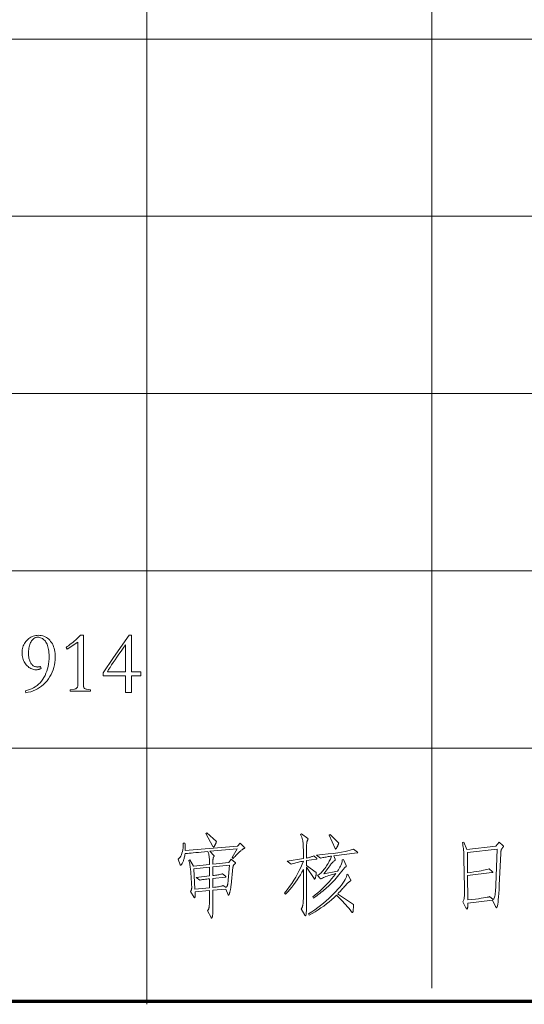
# Model space of a CAD drawing. Extents: x 0 to 1189, y 0 to 841.
# Tile 124 of 129: x 1119 to 1138, y 76 to 115. Entities that reach past the tile are written whole.
import ezdxf

# ---------------------------------------------------------------- set-up
doc = ezdxf.new("R2010")
doc.units = 0

msp = doc.modelspace()

# ---------------------------------------------------------------- linework, layer by layer
at = {"color": 7, "lineweight": 13}
for p, q in [((1134.82, 821.519), (1134.82, 76.519)), ((1123.569, 820.881), (1123.569, 75.881)), ((1169, 114), (989, 114)), ((1169, 107), (989, 107)), ((1169, 100), (989, 100)), ((1169, 93), (989, 93)), ((1169, 86), (989, 86))]:
    msp.add_line(p, q, dxfattribs=at)
at = {"color": 5, "lineweight": 70}
msp.add_line((989, 76), (1169, 76), dxfattribs=at)
at = {"color": 7, "lineweight": 13}
for points in [[(1119.405, 89.146), (1119.386, 89.136), (1119.366, 89.127), (1119.346, 89.119), (1119.326, 89.113), (1119.305, 89.107), (1119.285, 89.102), (1119.264, 89.099), (1119.243, 89.096), (1119.222, 89.094), (1119.2, 89.094), (1119.157, 89.096), (1119.114, 89.102), (1119.072, 89.111), (1119.032, 89.125), (1118.993, 89.142), (1118.955, 89.163), (1118.918, 89.188), (1118.882, 89.217), (1118.847, 89.25), (1118.814, 89.286), (1118.782, 89.326), (1118.754, 89.367), (1118.73, 89.41), (1118.708, 89.455), (1118.69, 89.502), (1118.675, 89.551), (1118.664, 89.601), (1118.655, 89.653), (1118.651, 89.708), (1118.649, 89.763), (1118.651, 89.821), (1118.656, 89.876), (1118.666, 89.93), (1118.679, 89.982), (1118.696, 90.032), (1118.716, 90.08), (1118.741, 90.126), (1118.769, 90.171), (1118.801, 90.214), (1118.836, 90.254), (1118.874, 90.292), (1118.914, 90.326), (1118.956, 90.356), (1118.999, 90.382), (1119.043, 90.404), (1119.09, 90.422), (1119.138, 90.436), (1119.187, 90.446), (1119.238, 90.452), (1119.291, 90.454), (1119.35, 90.451), (1119.407, 90.444), (1119.461, 90.432), (1119.513, 90.416), (1119.563, 90.394), (1119.61, 90.368), (1119.655, 90.337), (1119.698, 90.301), (1119.738, 90.26), (1119.776, 90.214), (1119.811, 90.165), (1119.843, 90.113), (1119.87, 90.058), (1119.894, 90), (1119.914, 89.94), (1119.931, 89.876), (1119.944, 89.81), (1119.953, 89.74), (1119.958, 89.668), (1119.96, 89.594), (1119.957, 89.487), (1119.947, 89.384), (1119.931, 89.283), (1119.908, 89.186), (1119.878, 89.09), (1119.842, 88.998), (1119.8, 88.909), (1119.75, 88.822), (1119.695, 88.738), (1119.632, 88.657), (1119.565, 88.58), (1119.494, 88.51), (1119.419, 88.447), (1119.34, 88.39), (1119.258, 88.339), (1119.172, 88.296), (1119.082, 88.258), (1118.989, 88.227), (1118.892, 88.203), (1118.791, 88.185), (1118.777, 88.261), (1118.863, 88.282), (1118.946, 88.307), (1119.024, 88.339), (1119.099, 88.376), (1119.17, 88.418), (1119.237, 88.467), (1119.3, 88.52), (1119.359, 88.58), (1119.414, 88.645), (1119.466, 88.716), (1119.513, 88.791), (1119.555, 88.87), (1119.592, 88.952), (1119.625, 89.038), (1119.652, 89.127), (1119.674, 89.22), (1119.692, 89.316), (1119.704, 89.415), (1119.711, 89.518), (1119.714, 89.625), (1119.713, 89.695), (1119.709, 89.762), (1119.703, 89.826), (1119.694, 89.887), (1119.683, 89.944), (1119.67, 89.998), (1119.654, 90.049), (1119.636, 90.097), (1119.615, 90.141), (1119.592, 90.182), (1119.567, 90.219), (1119.54, 90.252), (1119.512, 90.281), (1119.481, 90.307), (1119.449, 90.329), (1119.416, 90.346), (1119.38, 90.36), (1119.343, 90.37), (1119.304, 90.376), (1119.263, 90.378), (1119.232, 90.376), (1119.201, 90.37), (1119.172, 90.362), (1119.145, 90.349), (1119.118, 90.333), (1119.093, 90.314), (1119.068, 90.291), (1119.045, 90.264), (1119.023, 90.234), (1119.003, 90.201), (1118.984, 90.164), (1118.966, 90.125), (1118.951, 90.084), (1118.938, 90.041), (1118.927, 89.995), (1118.918, 89.947), (1118.911, 89.897), (1118.906, 89.844), (1118.903, 89.789), (1118.902, 89.732), (1118.903, 89.685), (1118.906, 89.64), (1118.911, 89.597), (1118.918, 89.556), (1118.926, 89.516), (1118.937, 89.479), (1118.95, 89.443), (1118.964, 89.409), (1118.981, 89.377), (1118.999, 89.347), (1119.019, 89.32), (1119.041, 89.295), (1119.063, 89.273), (1119.087, 89.254), (1119.112, 89.238), (1119.138, 89.225), (1119.166, 89.215), (1119.195, 89.207), (1119.225, 89.203), (1119.256, 89.201), (1119.267, 89.202), (1119.278, 89.202), (1119.29, 89.203), (1119.301, 89.204), (1119.313, 89.206), (1119.325, 89.208), (1119.337, 89.21), (1119.349, 89.213), (1119.361, 89.216), (1119.374, 89.219)], [(1121.355, 88.241), (1121.318, 88.243), (1121.281, 88.244), (1121.242, 88.246), (1121.203, 88.247), (1121.163, 88.248), (1121.122, 88.249), (1121.08, 88.25), (1121.037, 88.251), (1120.994, 88.251), (1120.949, 88.251), (1120.904, 88.251), (1120.86, 88.251), (1120.818, 88.25), (1120.776, 88.249), (1120.735, 88.248), (1120.694, 88.247), (1120.655, 88.246), (1120.617, 88.244), (1120.579, 88.243), (1120.543, 88.241), (1120.543, 88.296), (1120.723, 88.327), (1120.746, 88.333), (1120.767, 88.34), (1120.785, 88.35), (1120.801, 88.361), (1120.814, 88.373), (1120.825, 88.388), (1120.834, 88.404), (1120.84, 88.422), (1120.844, 88.441), (1120.845, 88.463), (1120.845, 90.176), (1120.432, 89.909), (1120.383, 89.975), (1120.432, 90.008), (1120.483, 90.044), (1120.536, 90.084), (1120.59, 90.127), (1120.647, 90.173), (1120.706, 90.222), (1120.766, 90.275), (1120.828, 90.331), (1120.893, 90.391), (1120.959, 90.454), (1121.074, 90.454), (1121.074, 88.463), (1121.075, 88.44), (1121.079, 88.419), (1121.085, 88.401), (1121.093, 88.384), (1121.104, 88.369), (1121.117, 88.356), (1121.133, 88.345), (1121.151, 88.336), (1121.172, 88.329), (1121.195, 88.324), (1121.355, 88.296)], [(1122.881, 90.454), (1122.964, 90.454), (1122.964, 89.014), (1123.332, 89.014), (1123.332, 88.855), (1122.964, 88.855), (1122.964, 88.195), (1122.735, 88.195), (1122.735, 88.855), (1121.847, 88.855), (1121.847, 88.969), (1122.26, 89.573)], [(1122.735, 89.014), (1122.735, 90.079), (1122.643, 89.951), (1122.556, 89.827), (1122.472, 89.708), (1122.394, 89.594), (1122.319, 89.485), (1122.249, 89.381), (1122.184, 89.282), (1122.123, 89.188), (1122.066, 89.099), (1122.014, 89.014)], [(1126.319, 82.311), (1126.315, 82.295), (1126.311, 82.279), (1126.306, 82.263), (1126.3, 82.247), (1126.295, 82.232), (1126.289, 82.217), (1126.283, 82.202), (1126.276, 82.188), (1126.269, 82.174), (1126.262, 82.16), (1126.255, 82.148), (1126.249, 82.136), (1126.242, 82.126), (1126.237, 82.117), (1126.231, 82.11), (1126.227, 82.104), (1126.222, 82.099), (1126.218, 82.095), (1126.215, 82.093), (1126.212, 82.093), (1126.209, 82.093), (1126.206, 82.094), (1126.204, 82.095), (1126.201, 82.097), (1126.198, 82.099), (1126.195, 82.102), (1126.193, 82.105), (1126.19, 82.108), (1126.187, 82.112), (1126.184, 82.117), (1125.907, 82.62), (1125.941, 82.648)], [(1130.271, 81.652), (1130.275, 81.649), (1130.278, 81.646), (1130.281, 81.643), (1130.284, 81.64), (1130.286, 81.637), (1130.288, 81.634), (1130.29, 81.632), (1130.291, 81.63), (1130.291, 81.628), (1130.292, 81.626), (1130.291, 81.624), (1130.291, 81.623), (1130.289, 81.621), (1130.288, 81.62), (1130.286, 81.619), (1130.283, 81.618), (1130.28, 81.617), (1130.276, 81.616), (1130.272, 81.615), (1130.267, 81.614), (1129.879, 81.555), (1129.879, 81.368), (1130.264, 81.08), (1130.264, 81.068), (1130.263, 81.056), (1130.262, 81.042), (1130.26, 81.028), (1130.258, 81.013), (1130.256, 80.997), (1130.253, 80.98), (1130.249, 80.962), (1130.245, 80.943), (1130.241, 80.924), (1130.237, 80.905), (1130.233, 80.887), (1130.228, 80.872), (1130.224, 80.859), (1130.22, 80.848), (1130.217, 80.839), (1130.213, 80.832), (1130.21, 80.827), (1130.206, 80.824), (1130.203, 80.823), (1130.2, 80.823), (1130.197, 80.824), (1130.194, 80.825), (1130.191, 80.826), (1130.188, 80.828), (1130.185, 80.831), (1130.182, 80.833), (1130.179, 80.836), (1130.176, 80.84), (1130.174, 80.844), (1129.879, 81.298), (1129.879, 79.914), (1129.878, 79.813), (1129.877, 79.722), (1129.875, 79.642), (1129.872, 79.572), (1129.868, 79.513), (1129.864, 79.465), (1129.858, 79.428), (1129.852, 79.401), (1129.845, 79.385), (1129.837, 79.38), (1129.835, 79.38), (1129.833, 79.381), (1129.831, 79.382), (1129.828, 79.383), (1129.826, 79.385), (1129.823, 79.387), (1129.821, 79.39), (1129.818, 79.393), (1129.816, 79.397), (1129.813, 79.401), (1129.671, 79.647), (1129.679, 79.659), (1129.688, 79.672), (1129.695, 79.686), (1129.703, 79.7), (1129.709, 79.716), (1129.715, 79.732), (1129.721, 79.748), (1129.726, 79.766), (1129.731, 79.784), (1129.735, 79.803), (1129.738, 79.824), (1129.742, 79.847), (1129.745, 79.872), (1129.747, 79.9), (1129.749, 79.93), (1129.751, 79.962), (1129.752, 79.997), (1129.753, 80.034), (1129.754, 80.074), (1129.754, 80.115), (1129.754, 81.201), (1129.699, 81.099), (1129.641, 80.997), (1129.58, 80.897), (1129.515, 80.799), (1129.446, 80.702), (1129.374, 80.606), (1129.298, 80.512), (1129.219, 80.419), (1129.136, 80.327), (1129.05, 80.237), (1129.008, 80.275), (1129.11, 80.402), (1129.205, 80.528), (1129.295, 80.655), (1129.379, 80.781), (1129.456, 80.907), (1129.528, 81.033), (1129.594, 81.159), (1129.653, 81.284), (1129.706, 81.409), (1129.754, 81.534), (1129.704, 81.526), (1129.655, 81.516), (1129.605, 81.506), (1129.556, 81.496), (1129.508, 81.485), (1129.459, 81.473), (1129.411, 81.461), (1129.363, 81.448), (1129.315, 81.434), (1129.268, 81.42), (1129.112, 81.538), (1129.754, 81.635), (1129.754, 81.85), (1129.754, 81.925), (1129.753, 81.994), (1129.752, 82.058), (1129.75, 82.116), (1129.748, 82.169), (1129.745, 82.216), (1129.742, 82.257), (1129.738, 82.293), (1129.734, 82.323), (1129.73, 82.348), (1129.724, 82.37), (1129.718, 82.392), (1129.712, 82.415), (1129.704, 82.439), (1129.696, 82.463), (1129.687, 82.487), (1129.677, 82.512), (1129.666, 82.537), (1129.655, 82.563), (1129.643, 82.589), (1129.674, 82.613), (1129.924, 82.433), (1129.927, 82.431), (1129.929, 82.429), (1129.931, 82.426), (1129.933, 82.424), (1129.934, 82.422), (1129.935, 82.42), (1129.936, 82.418), (1129.937, 82.416), (1129.938, 82.414), (1129.938, 82.412), (1129.938, 82.41), (1129.937, 82.408), (1129.937, 82.406), (1129.937, 82.404), (1129.936, 82.402), (1129.935, 82.399), (1129.934, 82.397), (1129.933, 82.395), (1129.932, 82.393), (1129.931, 82.391), (1129.924, 82.378), (1129.918, 82.365), (1129.912, 82.351), (1129.907, 82.337), (1129.903, 82.322), (1129.899, 82.307), (1129.895, 82.291), (1129.892, 82.275), (1129.889, 82.258), (1129.887, 82.24), (1129.886, 82.22), (1129.884, 82.196), (1129.883, 82.167), (1129.882, 82.134), (1129.881, 82.097), (1129.88, 82.055), (1129.88, 82.008), (1129.879, 81.958), (1129.879, 81.903), (1129.879, 81.843), (1129.879, 81.656), (1129.913, 81.663), (1129.947, 81.67), (1129.979, 81.678), (1130.009, 81.686), (1130.038, 81.695), (1130.066, 81.704), (1130.092, 81.713), (1130.117, 81.722), (1130.141, 81.732), (1130.163, 81.742)], [(1131.148, 82.242), (1131.145, 82.229), (1131.14, 82.216), (1131.136, 82.203), (1131.13, 82.189), (1131.125, 82.174), (1131.118, 82.16), (1131.111, 82.144), (1131.104, 82.129), (1131.096, 82.113), (1131.088, 82.096), (1131.079, 82.08), (1131.071, 82.066), (1131.064, 82.054), (1131.057, 82.043), (1131.051, 82.034), (1131.046, 82.026), (1131.041, 82.02), (1131.036, 82.016), (1131.032, 82.014), (1131.029, 82.013), (1131.026, 82.013), (1131.023, 82.014), (1131.02, 82.015), (1131.017, 82.017), (1131.014, 82.019), (1131.012, 82.022), (1131.009, 82.025), (1131.007, 82.029), (1131.005, 82.033), (1131.003, 82.037), (1130.77, 82.558), (1130.808, 82.582)], [(1127.26, 82.249), (1127.423, 82.086), (1127.426, 82.082), (1127.429, 82.079), (1127.432, 82.076), (1127.434, 82.073), (1127.436, 82.07), (1127.437, 82.067), (1127.438, 82.064), (1127.439, 82.061), (1127.44, 82.059), (1127.44, 82.056), (1127.44, 82.054), (1127.439, 82.052), (1127.438, 82.05), (1127.437, 82.047), (1127.436, 82.045), (1127.434, 82.044), (1127.432, 82.042), (1127.429, 82.04), (1127.426, 82.039), (1127.423, 82.037), (1127.409, 82.031), (1127.394, 82.024), (1127.38, 82.016), (1127.365, 82.007), (1127.349, 81.997), (1127.334, 81.986), (1127.318, 81.975), (1127.302, 81.962), (1127.285, 81.948), (1127.268, 81.933), (1127.25, 81.917), (1127.23, 81.897), (1127.207, 81.875), (1127.182, 81.85), (1127.155, 81.823), (1127.126, 81.793), (1127.094, 81.76), (1127.06, 81.724), (1127.024, 81.686), (1126.985, 81.645), (1126.947, 81.673), (1127.142, 82.016), (1126.066, 81.923), (1126.219, 81.763), (1126.221, 81.76), (1126.224, 81.758), (1126.226, 81.755), (1126.228, 81.753), (1126.229, 81.75), (1126.23, 81.748), (1126.231, 81.745), (1126.232, 81.743), (1126.233, 81.741), (1126.233, 81.739), (1126.233, 81.737), (1126.232, 81.734), (1126.231, 81.732), (1126.23, 81.729), (1126.228, 81.727), (1126.226, 81.724), (1126.224, 81.721), (1126.222, 81.718), (1126.219, 81.715), (1126.215, 81.711), (1126.212, 81.707), (1126.209, 81.703), (1126.206, 81.697), (1126.203, 81.691), (1126.2, 81.684), (1126.198, 81.677), (1126.195, 81.668), (1126.193, 81.659), (1126.191, 81.649), (1126.189, 81.638), (1126.188, 81.626), (1126.186, 81.612), (1126.185, 81.595), (1126.184, 81.576), (1126.183, 81.555), (1126.182, 81.532), (1126.182, 81.506), (1126.181, 81.478), (1126.181, 81.448), (1126.181, 81.416), (1126.816, 81.482), (1126.909, 81.614), (1127.062, 81.482), (1127.064, 81.479), (1127.067, 81.477), (1127.069, 81.474), (1127.071, 81.472), (1127.072, 81.469), (1127.073, 81.467), (1127.074, 81.464), (1127.075, 81.462), (1127.076, 81.46), (1127.076, 81.458), (1127.076, 81.456), (1127.075, 81.454), (1127.074, 81.451), (1127.072, 81.449), (1127.071, 81.447), (1127.068, 81.444), (1127.066, 81.442), (1127.062, 81.439), (1127.059, 81.436), (1127.055, 81.434), (1127.042, 81.424), (1127.03, 81.414), (1127.019, 81.402), (1127.009, 81.39), (1127, 81.376), (1126.993, 81.362), (1126.987, 81.347), (1126.982, 81.33), (1126.978, 81.313), (1126.975, 81.295), (1126.899, 80.587), (1126.894, 80.545), (1126.889, 80.506), (1126.884, 80.469), (1126.878, 80.435), (1126.873, 80.403), (1126.867, 80.373), (1126.861, 80.346), (1126.855, 80.322), (1126.849, 80.3), (1126.843, 80.28), (1126.837, 80.263), (1126.831, 80.247), (1126.826, 80.233), (1126.821, 80.221), (1126.816, 80.211), (1126.811, 80.203), (1126.806, 80.197), (1126.802, 80.192), (1126.798, 80.189), (1126.795, 80.188), (1126.793, 80.188), (1126.792, 80.189), (1126.791, 80.19), (1126.789, 80.192), (1126.788, 80.193), (1126.786, 80.196), (1126.785, 80.198), (1126.784, 80.202), (1126.782, 80.205), (1126.781, 80.209), (1126.691, 80.428), (1126.181, 80.382), (1126.181, 79.758), (1126.181, 79.696), (1126.18, 79.639), (1126.179, 79.587), (1126.178, 79.539), (1126.177, 79.497), (1126.175, 79.46), (1126.173, 79.427), (1126.171, 79.4), (1126.168, 79.377), (1126.165, 79.359), (1126.162, 79.345), (1126.159, 79.332), (1126.155, 79.32), (1126.152, 79.31), (1126.148, 79.302), (1126.145, 79.295), (1126.141, 79.29), (1126.137, 79.286), (1126.133, 79.284), (1126.129, 79.283), (1126.127, 79.283), (1126.126, 79.284), (1126.124, 79.285), (1126.123, 79.286), (1126.121, 79.288), (1126.119, 79.29), (1126.117, 79.293), (1126.115, 79.296), (1126.113, 79.3), (1126.111, 79.304), (1125.969, 79.574), (1125.979, 79.586), (1125.987, 79.598), (1125.995, 79.611), (1126.003, 79.625), (1126.009, 79.64), (1126.016, 79.655), (1126.021, 79.671), (1126.026, 79.689), (1126.03, 79.706), (1126.033, 79.725), (1126.036, 79.746), (1126.039, 79.769), (1126.041, 79.796), (1126.043, 79.825), (1126.045, 79.857), (1126.046, 79.893), (1126.047, 79.931), (1126.048, 79.972), (1126.049, 80.016), (1126.049, 80.063), (1126.049, 80.369), (1125.48, 80.317), (1125.481, 80.273), (1125.481, 80.234), (1125.481, 80.2), (1125.48, 80.17), (1125.479, 80.145), (1125.477, 80.124), (1125.474, 80.108), (1125.471, 80.097), (1125.467, 80.09), (1125.463, 80.088), (1125.46, 80.088), (1125.458, 80.088), (1125.456, 80.089), (1125.454, 80.09), (1125.452, 80.092), (1125.45, 80.094), (1125.448, 80.096), (1125.446, 80.099), (1125.444, 80.102), (1125.442, 80.105), (1125.296, 80.33), (1125.305, 80.346), (1125.314, 80.361), (1125.321, 80.376), (1125.327, 80.392), (1125.333, 80.407), (1125.337, 80.423), (1125.34, 80.438), (1125.343, 80.454), (1125.344, 80.469), (1125.345, 80.485), (1125.345, 80.501), (1125.344, 80.517), (1125.344, 80.533), (1125.344, 80.55), (1125.343, 80.568), (1125.342, 80.585), (1125.341, 80.603), (1125.34, 80.622), (1125.339, 80.641), (1125.338, 80.66), (1125.31, 81.087), (1125.306, 81.136), (1125.301, 81.186), (1125.296, 81.235), (1125.289, 81.283), (1125.282, 81.331), (1125.274, 81.379), (1125.265, 81.426), (1125.256, 81.473), (1125.245, 81.519), (1125.234, 81.565), (1125.272, 81.583), (1125.417, 81.34), (1126.049, 81.402), (1126.048, 81.479), (1126.046, 81.549), (1126.043, 81.614), (1126.039, 81.674), (1126.033, 81.728), (1126.026, 81.776), (1126.018, 81.818), (1126.009, 81.855), (1125.998, 81.887), (1125.986, 81.912), (1125.851, 81.901), (1125.725, 81.89), (1125.609, 81.88), (1125.504, 81.871), (1125.408, 81.863), (1125.322, 81.855), (1125.247, 81.849), (1125.182, 81.842), (1125.126, 81.837), (1125.081, 81.833), (1125.075, 81.789), (1125.069, 81.748), (1125.062, 81.709), (1125.054, 81.671), (1125.045, 81.636), (1125.036, 81.603), (1125.027, 81.572), (1125.017, 81.543), (1125.006, 81.516), (1124.994, 81.491), (1124.983, 81.468), (1124.972, 81.448), (1124.962, 81.43), (1124.952, 81.414), (1124.943, 81.401), (1124.935, 81.39), (1124.927, 81.382), (1124.92, 81.376), (1124.913, 81.372), (1124.908, 81.371), (1124.906, 81.371), (1124.904, 81.372), (1124.902, 81.372), (1124.9, 81.373), (1124.899, 81.375), (1124.898, 81.376), (1124.896, 81.378), (1124.895, 81.38), (1124.894, 81.382), (1124.894, 81.385), (1124.814, 81.617), (1124.851, 81.649), (1124.885, 81.688), (1124.915, 81.734), (1124.94, 81.786), (1124.962, 81.846), (1124.98, 81.912), (1124.994, 81.985), (1125.004, 82.065), (1125.01, 82.152), (1125.012, 82.245), (1125.078, 82.245), (1125.081, 82.218), (1125.085, 82.19), (1125.088, 82.162), (1125.09, 82.133), (1125.091, 82.104), (1125.093, 82.074), (1125.093, 82.044), (1125.093, 82.013), (1125.093, 81.982), (1125.091, 81.951), (1127.149, 82.124)], [(1137.484, 82.284), (1137.626, 82.155), (1137.631, 82.15), (1137.636, 82.146), (1137.64, 82.142), (1137.644, 82.137), (1137.647, 82.134), (1137.65, 82.13), (1137.651, 82.126), (1137.653, 82.123), (1137.654, 82.12), (1137.654, 82.117), (1137.654, 82.114), (1137.653, 82.11), (1137.651, 82.106), (1137.648, 82.102), (1137.645, 82.096), (1137.641, 82.09), (1137.636, 82.084), (1137.631, 82.077), (1137.625, 82.07), (1137.618, 82.062), (1137.61, 82.053), (1137.604, 82.045), (1137.598, 82.037), (1137.592, 82.029), (1137.587, 82.02), (1137.582, 82.012), (1137.578, 82.004), (1137.574, 81.996), (1137.57, 81.988), (1137.567, 81.98), (1137.565, 81.971), (1137.562, 81.962), (1137.56, 81.951), (1137.558, 81.939), (1137.556, 81.926), (1137.554, 81.912), (1137.553, 81.896), (1137.552, 81.88), (1137.551, 81.862), (1137.55, 81.843), (1137.487, 80.584), (1137.479, 80.414), (1137.47, 80.263), (1137.461, 80.129), (1137.451, 80.013), (1137.441, 79.915), (1137.43, 79.835), (1137.419, 79.772), (1137.408, 79.728), (1137.396, 79.701), (1137.383, 79.692), (1137.38, 79.693), (1137.377, 79.694), (1137.374, 79.697), (1137.371, 79.7), (1137.367, 79.705), (1137.363, 79.711), (1137.359, 79.718), (1137.354, 79.725), (1137.35, 79.734), (1137.345, 79.744), (1137.227, 79.987), (1136.252, 79.879), (1136.252, 79.853), (1136.252, 79.828), (1136.251, 79.804), (1136.25, 79.783), (1136.249, 79.763), (1136.248, 79.745), (1136.246, 79.729), (1136.244, 79.715), (1136.241, 79.703), (1136.239, 79.692), (1136.236, 79.683), (1136.233, 79.675), (1136.23, 79.667), (1136.228, 79.661), (1136.225, 79.656), (1136.223, 79.651), (1136.22, 79.648), (1136.218, 79.646), (1136.215, 79.644), (1136.213, 79.644), (1136.21, 79.644), (1136.207, 79.646), (1136.204, 79.648), (1136.2, 79.652), (1136.197, 79.657), (1136.192, 79.662), (1136.188, 79.669), (1136.183, 79.677), (1136.178, 79.686), (1136.173, 79.696), (1136.051, 79.932), (1136.066, 79.949), (1136.078, 79.975), (1136.089, 80.01), (1136.099, 80.053), (1136.106, 80.105), (1136.112, 80.165), (1136.116, 80.235), (1136.118, 80.312), (1136.118, 80.399), (1136.117, 80.494), (1136.096, 81.631), (1136.096, 81.701), (1136.094, 81.77), (1136.091, 81.837), (1136.086, 81.903), (1136.081, 81.967), (1136.074, 82.03), (1136.066, 82.091), (1136.056, 82.151), (1136.046, 82.209), (1136.034, 82.266), (1136.093, 82.287), (1136.214, 81.992), (1137.359, 82.127)], [(1131.887, 81.885), (1131.889, 81.883), (1131.891, 81.881), (1131.893, 81.879), (1131.894, 81.877), (1131.895, 81.875), (1131.896, 81.873), (1131.897, 81.872), (1131.897, 81.87), (1131.898, 81.869), (1131.898, 81.867), (1131.897, 81.866), (1131.897, 81.865), (1131.896, 81.863), (1131.894, 81.862), (1131.892, 81.861), (1131.889, 81.86), (1131.886, 81.859), (1131.882, 81.858), (1131.878, 81.858), (1131.873, 81.857), (1130.951, 81.742), (1131.003, 81.611), (1131.005, 81.606), (1131.006, 81.603), (1131.008, 81.599), (1131.009, 81.595), (1131.01, 81.592), (1131.011, 81.589), (1131.012, 81.586), (1131.013, 81.583), (1131.013, 81.58), (1131.013, 81.578), (1131.013, 81.575), (1131.013, 81.573), (1131.012, 81.571), (1131.011, 81.569), (1131.01, 81.567), (1131.008, 81.565), (1131.006, 81.563), (1131.004, 81.562), (1131.002, 81.56), (1130.999, 81.559), (1130.984, 81.551), (1130.968, 81.541), (1130.95, 81.528), (1130.932, 81.512), (1130.912, 81.493), (1130.891, 81.47), (1130.868, 81.445), (1130.845, 81.416), (1130.82, 81.385), (1130.795, 81.35), (1130.566, 81.035), (1131.103, 81.135), (1131.139, 81.19), (1131.172, 81.242), (1131.2, 81.292), (1131.224, 81.34), (1131.244, 81.386), (1131.26, 81.43), (1131.272, 81.471), (1131.28, 81.511), (1131.284, 81.548), (1131.284, 81.583), (1131.332, 81.593), (1131.443, 81.357), (1131.445, 81.354), (1131.446, 81.351), (1131.447, 81.348), (1131.448, 81.345), (1131.448, 81.342), (1131.449, 81.339), (1131.45, 81.336), (1131.45, 81.334), (1131.45, 81.332), (1131.45, 81.33), (1131.45, 81.327), (1131.449, 81.325), (1131.447, 81.323), (1131.445, 81.32), (1131.442, 81.318), (1131.439, 81.315), (1131.435, 81.312), (1131.43, 81.31), (1131.425, 81.307), (1131.419, 81.304), (1131.412, 81.299), (1131.403, 81.292), (1131.392, 81.282), (1131.38, 81.27), (1131.366, 81.255), (1131.35, 81.237), (1131.333, 81.216), (1131.314, 81.193), (1131.293, 81.167), (1131.27, 81.139), (1131.213, 81.066), (1131.156, 80.996), (1131.1, 80.929), (1131.046, 80.864), (1130.991, 80.803), (1130.938, 80.744), (1130.885, 80.688), (1130.834, 80.635), (1130.782, 80.584), (1130.732, 80.537), (1130.681, 80.491), (1130.629, 80.445), (1130.575, 80.399), (1130.52, 80.353), (1130.462, 80.307), (1130.404, 80.261), (1130.343, 80.215), (1130.281, 80.169), (1130.218, 80.123), (1130.153, 80.077), (1130.122, 80.126), (1130.222, 80.202), (1130.32, 80.282), (1130.416, 80.366), (1130.511, 80.452), (1130.603, 80.542), (1130.693, 80.635), (1130.781, 80.732), (1130.868, 80.832), (1130.952, 80.935), (1131.034, 81.042), (1130.958, 81.022), (1130.886, 81.002), (1130.818, 80.982), (1130.755, 80.962), (1130.696, 80.943), (1130.641, 80.923), (1130.591, 80.904), (1130.544, 80.885), (1130.503, 80.866), (1130.465, 80.847), (1130.462, 80.846), (1130.46, 80.845), (1130.457, 80.844), (1130.454, 80.843), (1130.452, 80.842), (1130.45, 80.842), (1130.447, 80.841), (1130.445, 80.841), (1130.443, 80.84), (1130.441, 80.84), (1130.438, 80.841), (1130.436, 80.841), (1130.434, 80.843), (1130.431, 80.844), (1130.428, 80.846), (1130.424, 80.849), (1130.421, 80.852), (1130.417, 80.856), (1130.414, 80.86), (1130.41, 80.865), (1130.316, 80.979), (1130.346, 80.993), (1130.376, 81.011), (1130.407, 81.032), (1130.438, 81.058), (1130.47, 81.088), (1130.502, 81.121), (1130.535, 81.159), (1130.568, 81.2), (1130.601, 81.246), (1130.635, 81.295), (1130.668, 81.345), (1130.699, 81.395), (1130.727, 81.442), (1130.754, 81.488), (1130.778, 81.533), (1130.8, 81.575), (1130.82, 81.617), (1130.838, 81.657), (1130.854, 81.695), (1130.867, 81.732), (1130.824, 81.726), (1130.78, 81.72), (1130.737, 81.713), (1130.694, 81.706), (1130.651, 81.698), (1130.608, 81.69), (1130.565, 81.681), (1130.522, 81.672), (1130.48, 81.662), (1130.437, 81.652), (1130.274, 81.767), (1130.515, 81.792), (1130.734, 81.818), (1130.932, 81.843), (1131.11, 81.868), (1131.266, 81.892), (1131.4, 81.917), (1131.514, 81.941), (1131.606, 81.965), (1131.678, 81.989), (1131.728, 82.013)], [(1137.408, 82.003), (1136.228, 81.871), (1136.239, 81.076), (1136.365, 81.092), (1136.483, 81.108), (1136.591, 81.124), (1136.69, 81.14), (1136.78, 81.156), (1136.861, 81.172), (1136.932, 81.188), (1136.995, 81.204), (1137.048, 81.22), (1137.092, 81.236), (1137.213, 81.128), (1137.217, 81.125), (1137.22, 81.122), (1137.222, 81.118), (1137.224, 81.115), (1137.226, 81.112), (1137.228, 81.109), (1137.229, 81.107), (1137.23, 81.104), (1137.231, 81.101), (1137.231, 81.099), (1137.23, 81.097), (1137.229, 81.094), (1137.228, 81.092), (1137.225, 81.091), (1137.222, 81.089), (1137.218, 81.087), (1137.214, 81.086), (1137.209, 81.085), (1137.203, 81.084), (1137.196, 81.083), (1136.239, 80.962), (1136.252, 80.001), (1136.407, 80.019), (1136.546, 80.036), (1136.67, 80.052), (1136.779, 80.068), (1136.872, 80.082), (1136.949, 80.095), (1137.012, 80.107), (1137.058, 80.117), (1137.09, 80.127), (1137.106, 80.136), (1137.252, 80.025), (1137.268, 80.045), (1137.283, 80.072), (1137.297, 80.108), (1137.31, 80.151), (1137.321, 80.203), (1137.331, 80.263), (1137.339, 80.331), (1137.346, 80.407), (1137.351, 80.491), (1137.356, 80.584)], [(1126.049, 80.483), (1126.049, 80.84), (1125.991, 80.834), (1125.937, 80.828), (1125.888, 80.822), (1125.843, 80.816), (1125.803, 80.81), (1125.767, 80.804), (1125.735, 80.798), (1125.708, 80.793), (1125.685, 80.787), (1125.667, 80.781), (1125.525, 80.889), (1126.049, 80.948), (1126.049, 81.291), (1125.435, 81.225), (1125.473, 80.431)], [(1126.843, 81.375), (1126.181, 81.305), (1126.181, 80.962), (1126.236, 80.969), (1126.288, 80.976), (1126.336, 80.983), (1126.38, 80.991), (1126.42, 80.998), (1126.456, 81.006), (1126.489, 81.014), (1126.517, 81.022), (1126.542, 81.03), (1126.562, 81.038), (1126.68, 80.941), (1126.684, 80.938), (1126.687, 80.936), (1126.689, 80.933), (1126.691, 80.93), (1126.693, 80.928), (1126.695, 80.926), (1126.696, 80.923), (1126.697, 80.921), (1126.697, 80.919), (1126.698, 80.917), (1126.697, 80.915), (1126.696, 80.913), (1126.695, 80.911), (1126.693, 80.91), (1126.69, 80.908), (1126.686, 80.907), (1126.682, 80.906), (1126.678, 80.905), (1126.672, 80.904), (1126.666, 80.903), (1126.181, 80.854), (1126.181, 80.497), (1126.246, 80.504), (1126.306, 80.511), (1126.36, 80.518), (1126.409, 80.525), (1126.452, 80.533), (1126.49, 80.54), (1126.522, 80.547), (1126.549, 80.555), (1126.571, 80.562), (1126.587, 80.57), (1126.701, 80.494), (1126.709, 80.501), (1126.717, 80.509), (1126.724, 80.517), (1126.73, 80.525), (1126.736, 80.533), (1126.741, 80.542), (1126.746, 80.55), (1126.75, 80.559), (1126.754, 80.568), (1126.757, 80.577), (1126.759, 80.587), (1126.762, 80.599), (1126.765, 80.614), (1126.768, 80.631), (1126.77, 80.65), (1126.773, 80.671), (1126.776, 80.694), (1126.779, 80.72), (1126.781, 80.748), (1126.784, 80.778)], [(1131.728, 79.821), (1131.728, 79.787), (1131.729, 79.756), (1131.728, 79.727), (1131.728, 79.7), (1131.727, 79.674), (1131.726, 79.651), (1131.725, 79.629), (1131.723, 79.61), (1131.721, 79.592), (1131.719, 79.576), (1131.717, 79.562), (1131.714, 79.549), (1131.712, 79.538), (1131.709, 79.528), (1131.707, 79.52), (1131.704, 79.513), (1131.701, 79.508), (1131.698, 79.504), (1131.696, 79.502), (1131.693, 79.501), (1131.69, 79.502), (1131.687, 79.503), (1131.684, 79.504), (1131.68, 79.507), (1131.677, 79.51), (1131.673, 79.514), (1131.669, 79.518), (1131.664, 79.524), (1131.66, 79.529), (1131.655, 79.536), (1131.6, 79.607), (1131.544, 79.677), (1131.488, 79.745), (1131.43, 79.812), (1131.37, 79.879), (1131.31, 79.944), (1131.249, 80.007), (1131.186, 80.07), (1131.123, 80.131), (1131.058, 80.192), (1130.964, 80.1), (1130.868, 80.011), (1130.768, 79.926), (1130.665, 79.843), (1130.559, 79.762), (1130.45, 79.685), (1130.338, 79.611), (1130.222, 79.539), (1130.104, 79.47), (1129.983, 79.404), (1129.958, 79.449), (1130.084, 79.532), (1130.206, 79.616), (1130.323, 79.701), (1130.437, 79.787), (1130.547, 79.875), (1130.652, 79.964), (1130.754, 80.054), (1130.851, 80.145), (1130.944, 80.238), (1131.034, 80.332), (1131.117, 80.424), (1131.191, 80.511), (1131.257, 80.592), (1131.314, 80.668), (1131.362, 80.739), (1131.401, 80.804), (1131.432, 80.863), (1131.454, 80.918), (1131.467, 80.967), (1131.471, 81.01), (1131.516, 81.024), (1131.62, 80.802), (1131.622, 80.799), (1131.623, 80.797), (1131.624, 80.794), (1131.625, 80.791), (1131.625, 80.789), (1131.626, 80.786), (1131.626, 80.784), (1131.627, 80.781), (1131.627, 80.779), (1131.627, 80.776), (1131.627, 80.774), (1131.627, 80.772), (1131.626, 80.769), (1131.625, 80.767), (1131.624, 80.765), (1131.622, 80.764), (1131.62, 80.762), (1131.618, 80.76), (1131.616, 80.759), (1131.613, 80.757), (1131.597, 80.746), (1131.579, 80.732), (1131.559, 80.715), (1131.537, 80.696), (1131.513, 80.673), (1131.487, 80.648), (1131.46, 80.62), (1131.43, 80.59), (1131.399, 80.556), (1131.365, 80.52), (1131.332, 80.483), (1131.3, 80.448), (1131.27, 80.415), (1131.241, 80.384), (1131.215, 80.355), (1131.19, 80.328), (1131.167, 80.303), (1131.145, 80.28), (1131.125, 80.259), (1131.107, 80.24)]]:
    msp.add_lwpolyline(points, close=True, dxfattribs=at)

doc.saveas('drawing.dxf')
